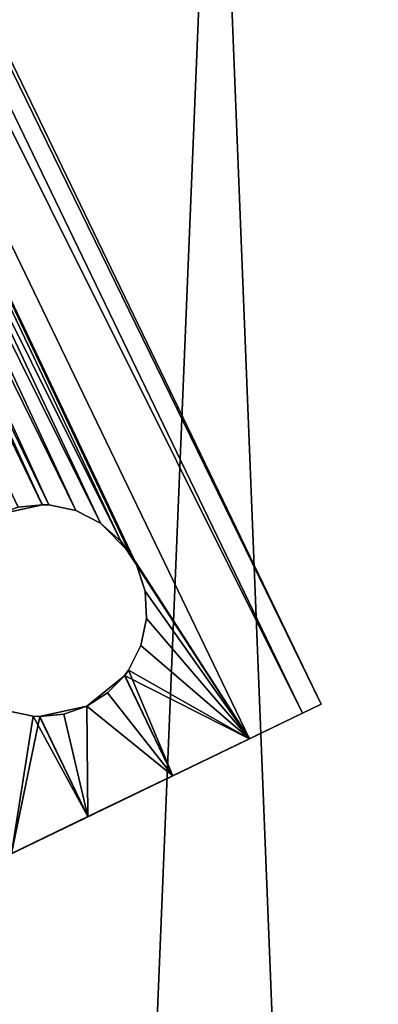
# Model space of a CAD drawing. Header units: millimetres. Extents: x 19 to 320, y 30 to 331.
# Tile 89 of 141: x 121.08 to 124.46, y 278.03 to 287.32. Entities that reach past the tile are written whole.
import ezdxf

# ---------------------------------------------------------------- set-up
doc = ezdxf.new("R2010")
doc.units = ezdxf.units.MM
doc.header["$LTSCALE"] = 25.4
doc.layers.get('0').update_dxf_attribs({"true_color": 0xff5454})

# ---------------------------------------------------------------- blocks, each defined once
blk = doc.blocks.new('CAMERON-9685.STL')
at = {"color": 254, "true_color": 0xe3e2e8}
mesh = blk.add_polyface(dxfattribs=at)
corners = [(24.1745, 143.2545, 391.3453), (20.1286, 172.4337, 391.3453), (19.6294, 172.4055, 391.3453), (24.6586, 143.3796, 391.3453), (34.3194, 115.5504, 391.3453), (34.7698, 115.7675, 391.3453), (49.6741, 90.3578, 391.3453), (50.0735, 90.6586, 391.3453), (69.6487, 68.6448, 391.3453), (69.9817, 69.0177, 391.3453), (93.4754, 51.2459, 391.3453), (93.7293, 51.6766, 391.3453), (120.2387, 38.8296, 391.3453), (120.4036, 39.3016, 391.3453), (148.91, 31.8732, 391.3453), (148.9797, 32.3683, 391.3453), (178.3875, 30.6439, 391.3453), (178.3593, 31.1431, 391.3453), (207.4134, 35.6731, 391.3453), (207.5385, 35.189, 391.3453), (235.0255, 45.7843, 391.3453), (235.2426, 45.3339, 391.3453), (260.1344, 61.088, 391.3453), (260.4352, 60.6886, 391.3453), (281.7753, 80.9962, 391.3453), (282.1482, 80.6632, 391.3453), (299.1164, 104.7438, 391.3453), (299.5472, 104.4899, 391.3453), (311.4914, 131.4181, 391.3453), (311.9634, 131.2532, 391.3453), (318.4247, 159.9942, 391.3453), (318.9199, 159.9245, 391.3453), (319.6499, 189.3738, 391.3453), (320.1491, 189.402, 391.3453), (20.8587, 201.883, 391.3453), (21.3538, 201.8133, 391.3453), (27.8151, 230.5543, 391.3453), (28.2871, 230.3894, 391.3453), (40.2314, 257.3176, 391.3453), (40.6621, 257.0638, 391.3453), (57.6303, 281.1443, 391.3453), (58.0033, 280.8113, 391.3453), (79.3433, 301.1189, 391.3453), (79.6441, 300.7195, 391.3453), (104.5359, 316.4736, 391.3453), (104.7531, 316.0232, 391.3453), (132.24, 326.6185, 391.3453), (132.3651, 326.1344, 391.3453), (161.391, 331.1636, 391.3453), (161.4192, 330.6644, 391.3453), (190.8685, 329.9344, 391.3453), (190.7988, 329.4392, 391.3453), (219.3749, 322.5059, 391.3453), (219.5399, 322.9779, 391.3453), (246.0493, 310.1309, 391.3453), (246.3031, 310.5616, 391.3453), (269.7968, 292.7898, 391.3453), (270.1299, 293.1627, 391.3453), (289.705, 271.1489, 391.3453), (290.1044, 271.4497, 391.3453), (305.0088, 246.04, 391.3453), (305.4591, 246.2571, 391.3453), (315.1199, 218.4279, 391.3453), (315.604, 218.553, 391.3453)]
mesh.append_faces([[corners[k] for k in face] for face in [(0, 1, 2), (1, 0, 3), (3, 4, 5), (5, 6, 7), (7, 8, 9), (9, 10, 11), (11, 12, 13), (13, 14, 15), (15, 16, 17), (17, 16, 18), (18, 19, 20), (20, 21, 22), (22, 23, 24), (24, 25, 26), (26, 27, 28), (28, 29, 30), (30, 31, 32), (34, 35, 36), (36, 37, 38), (38, 39, 40), (40, 41, 42), (42, 43, 44), (44, 45, 46), (46, 47, 48), (48, 49, 50), (50, 52, 53), (53, 54, 55), (55, 56, 57), (57, 58, 59), (59, 60, 61), (61, 62, 63), (63, 32, 33)]], dxfattribs={"vtx0": -1, "vtx1": -1, "color": 254})
mesh.append_faces([[corners[k] for k in face] for face in [(3, 0, 4), (5, 4, 6), (7, 6, 8), (9, 8, 10), (11, 10, 12), (13, 12, 14), (15, 14, 16), (18, 16, 19), (20, 19, 21), (22, 21, 23), (24, 23, 25), (26, 25, 27), (28, 27, 29), (30, 29, 31), (32, 31, 33), (1, 34, 2), (34, 1, 35), (36, 35, 37), (38, 37, 39), (40, 39, 41), (42, 41, 43), (44, 43, 45), (46, 45, 47), (48, 47, 49), (50, 49, 51), (50, 51, 52), (53, 52, 54), (55, 54, 56), (57, 56, 58), (59, 58, 60), (61, 60, 62), (63, 62, 32)]], dxfattribs={"vtx0": -1, "vtx2": -1, "color": 254})
at = {"color": 7, "true_color": 0xffffff}
mesh = blk.add_polyface(dxfattribs=at)
corners = [(26.1322, 143.7604, 8.8453), (22.8609, 201.6012, 8.8453), (21.6482, 172.5197, 8.8453), (29.7239, 229.8873, 8.8453), (36.1408, 116.4284, 8.8453), (41.9733, 256.291, 8.8453), (51.2892, 91.5743, 8.8453), (59.1385, 279.7976, 8.8453), (70.9954, 70.153, 8.8453), (80.5598, 299.5038, 8.8453), (94.502, 52.9878, 8.8453), (105.414, 314.6522, 8.8453), (120.9057, 40.7384, 8.8453), (132.7459, 324.6608, 8.8453), (149.1918, 33.8754, 8.8453), (161.5052, 329.1449, 8.8453), (178.2733, 32.6626, 8.8453), (190.5867, 327.9321, 8.8453), (207.0327, 37.1467, 8.8453), (218.8728, 321.0691, 8.8453), (234.3646, 47.1553, 8.8453), (245.2765, 308.8197, 8.8453), (259.2187, 62.3037, 8.8453), (268.7831, 291.6545, 8.8453), (280.64, 82.0099, 8.8453), (288.4893, 270.2332, 8.8453), (297.8052, 105.5165, 8.8453), (303.6378, 245.3791, 8.8453), (310.0547, 131.9202, 8.8453), (313.6463, 218.0471, 8.8453), (316.9176, 160.2063, 8.8453), (318.1304, 189.2878, 8.8453)]
mesh.append_faces([[corners[k] for k in face] for face in [(0, 1, 2), (29, 30, 31)]], dxfattribs={"vtx0": -1, "color": 7})
mesh.append_faces([[corners[k] for k in face] for face in [(1, 0, 3), (3, 4, 5), (5, 6, 7), (7, 8, 9), (9, 10, 11), (11, 12, 13), (13, 14, 15), (15, 16, 17), (17, 18, 19), (19, 20, 21), (21, 22, 23), (23, 24, 25), (25, 26, 27), (27, 28, 29)]], dxfattribs={"vtx0": -1, "vtx1": -1, "color": 7})
mesh.append_faces([[corners[k] for k in face] for face in [(3, 0, 4), (5, 4, 6), (7, 6, 8), (9, 8, 10), (11, 10, 12), (13, 12, 14), (15, 14, 16), (17, 16, 18), (19, 18, 20), (21, 20, 22), (23, 22, 24), (25, 24, 26), (27, 26, 28), (29, 28, 30)]], dxfattribs={"vtx0": -1, "vtx2": -1, "color": 7})
mesh = blk.add_polyface(dxfattribs=at)
corners = [(24.274, 201.4023, 8.3453), (27.5138, 144.1173, 8.3453), (23.0729, 172.6002, 8.3453), (31.071, 229.4165, 8.3453), (37.4262, 117.0481, 8.3453), (43.2027, 255.5665, 8.3453), (52.4291, 92.4328, 8.3453), (60.2029, 278.8471, 8.3453), (71.9459, 71.2174, 8.3453), (81.4183, 298.3639, 8.3453), (95.2266, 54.2172, 8.3453), (106.0336, 313.3668, 8.3453), (121.3765, 42.0855, 8.3453), (133.1028, 323.2792, 8.3453), (149.3908, 35.2885, 8.3453), (161.5858, 327.7201, 8.3453), (178.1928, 34.0874, 8.3453), (190.3878, 326.519, 8.3453), (206.6757, 38.5283, 8.3453), (218.402, 319.722, 8.3453), (233.7449, 48.4407, 8.3453), (244.552, 307.5903, 8.3453), (258.3602, 63.4436, 8.3453), (267.8327, 290.5901, 8.3453), (279.5756, 82.9603, 8.3453), (287.3495, 269.3747, 8.3453), (296.5758, 106.2411, 8.3453), (302.3523, 244.7594, 8.3453), (308.7076, 132.391, 8.3453), (312.2647, 217.6902, 8.3453), (315.5045, 160.4052, 8.3453), (316.7057, 189.2073, 8.3453)]
mesh.append_faces([[corners[k] for k in face] for face in [(0, 1, 2), (30, 29, 31)]], dxfattribs={"vtx0": -1, "color": 7})
mesh.append_faces([[corners[k] for k in face] for face in [(1, 3, 4), (4, 5, 6), (6, 7, 8), (8, 9, 10), (10, 11, 12), (12, 13, 14), (14, 15, 16), (16, 17, 18), (18, 19, 20), (20, 21, 22), (22, 23, 24), (24, 25, 26), (26, 27, 28), (28, 29, 30)]], dxfattribs={"vtx0": -1, "vtx1": -1, "color": 7})
mesh.append_faces([[corners[k] for k in face] for face in [(1, 0, 3), (4, 3, 5), (6, 5, 7), (8, 7, 9), (10, 9, 11), (12, 11, 13), (14, 13, 15), (16, 15, 17), (18, 17, 19), (20, 19, 21), (22, 21, 23), (24, 23, 25), (26, 25, 27), (28, 27, 29)]], dxfattribs={"vtx0": -1, "vtx2": -1, "color": 7})
mesh = blk.add_polyface(dxfattribs=at)
corners = [(123.9243, 280.8599, 386.582), (106.3762, 316.8057, 387.4498), (123.7459, 280.7738, 387.4498), (106.5546, 316.8917, 386.582)]
mesh.append_faces([[corners[k] for k in face] for face in [(0, 1, 2), (1, 0, 3)]], dxfattribs={"vtx0": -1, "color": 7})
mesh = blk.add_polyface(dxfattribs=at)
corners = [(106.3762, 316.8057, 385.7142), (123.9243, 280.8599, 386.582), (123.7459, 280.7738, 385.7142), (106.5546, 316.8917, 386.582)]
mesh.append_faces([[corners[k] for k in face] for face in [(0, 1, 2), (1, 0, 3)]], dxfattribs={"vtx0": -1, "color": 7})
mesh = blk.add_polyface(dxfattribs=at)
corners = [(123.7459, 280.7738, 387.4498), (105.8763, 316.5647, 388.1457), (123.246, 280.5329, 388.1457), (106.3762, 316.8057, 387.4498)]
mesh.append_faces([[corners[k] for k in face] for face in [(0, 1, 2), (1, 0, 3)]], dxfattribs={"vtx0": -1, "color": 7})
mesh = blk.add_polyface(dxfattribs=at)
corners = [(105.8763, 316.5647, 385.0183), (123.7459, 280.7738, 385.7142), (123.246, 280.5329, 385.0183), (106.3762, 316.8057, 385.7142)]
mesh.append_faces([[corners[k] for k in face] for face in [(0, 1, 2), (1, 0, 3)]], dxfattribs={"vtx0": -1, "color": 7})
mesh = blk.add_polyface(dxfattribs=at)
corners = [(122.0339, 282.3981, 384.8302), (105.1539, 316.2165, 384.6321), (105.8763, 316.5647, 385.0183)]
mesh.append_faces([[corners[k] for k in face] for face in [(0, 1, 2)]], dxfattribs={"color": 7})
mesh = blk.add_polyface(dxfattribs=at)
corners = [(121.2904, 282.7429, 388.5318), (105.8763, 316.5647, 388.1457), (105.1539, 316.2165, 388.5318)]
mesh.append_faces([[corners[k] for k in face] for face in [(0, 1, 2)]], dxfattribs={"color": 7})
mesh = blk.add_polyface(dxfattribs=at)
corners = [(121.3531, 282.7401, 388.5184), (105.8763, 316.5647, 388.1457), (121.2904, 282.7429, 388.5318)]
mesh.append_faces([[corners[k] for k in face] for face in [(0, 1, 2)]], dxfattribs={"color": 7})
mesh = blk.add_polyface(dxfattribs=at)
corners = [(121.6085, 282.6869, 388.4528), (105.8763, 316.5647, 388.1457), (121.3531, 282.7401, 388.5184)]
mesh.append_faces([[corners[k] for k in face] for face in [(0, 1, 2)]], dxfattribs={"color": 7})
mesh = blk.add_polyface(dxfattribs=at)
corners = [(121.8413, 282.5694, 388.3848), (105.8763, 316.5647, 388.1457), (121.6085, 282.6869, 388.4528)]
mesh.append_faces([[corners[k] for k in face] for face in [(0, 1, 2)]], dxfattribs={"color": 7})
mesh = blk.add_polyface(dxfattribs=at)
corners = [(122.1139, 282.2924, 388.3191), (105.8763, 316.5647, 388.1457), (121.8413, 282.5694, 388.3848)]
mesh.append_faces([[corners[k] for k in face] for face in [(0, 1, 2)]], dxfattribs={"color": 7})
mesh = blk.add_polyface(dxfattribs=at)
corners = [(123.246, 280.5329, 388.1457), (105.8763, 316.5647, 388.1457), (122.1139, 282.2924, 388.3191)]
mesh.append_faces([[corners[k] for k in face] for face in [(0, 1, 2)]], dxfattribs={"color": 7})
mesh = blk.add_polyface(dxfattribs=at)
corners = [(123.246, 280.5329, 385.0183), (122.1791, 282.1772, 384.8499), (105.8763, 316.5647, 385.0183)]
mesh.append_faces([[corners[k] for k in face] for face in [(0, 1, 2)]], dxfattribs={"color": 7})
mesh = blk.add_polyface(dxfattribs=at)
corners = [(122.1791, 282.1772, 384.8499), (122.0339, 282.3981, 384.8302), (105.8763, 316.5647, 385.0183)]
mesh.append_faces([[corners[k] for k in face] for face in [(0, 1, 2)]], dxfattribs={"color": 7})
mesh = blk.add_polyface(dxfattribs=at)
corners = [(122.0339, 282.3981, 384.8302), (121.8413, 282.5694, 384.7792), (105.1539, 316.2165, 384.6321)]
mesh.append_faces([[corners[k] for k in face] for face in [(0, 1, 2)]], dxfattribs={"color": 7})
mesh = blk.add_polyface(dxfattribs=at)
corners = [(121.8413, 282.5694, 384.7792), (121.6086, 282.6868, 384.7113), (105.1539, 316.2165, 384.6321)]
mesh.append_faces([[corners[k] for k in face] for face in [(0, 1, 2)]], dxfattribs={"color": 7})
mesh = blk.add_polyface(dxfattribs=at)
corners = [(121.6086, 282.6868, 384.7113), (121.3527, 282.7402, 384.6455), (105.1539, 316.2165, 384.6321)]
mesh.append_faces([[corners[k] for k in face] for face in [(0, 1, 2)]], dxfattribs={"color": 7})
mesh = blk.add_polyface(dxfattribs=at)
corners = [(121.3527, 282.7402, 384.6455), (121.293, 282.7428, 384.6327), (105.1539, 316.2165, 384.6321)]
mesh.append_faces([[corners[k] for k in face] for face in [(0, 1, 2)]], dxfattribs={"color": 7})
mesh = blk.add_polyface(dxfattribs=at)
corners = [(121.293, 282.7428, 384.6327), (121.0626, 282.7194, 384.5952), (105.1539, 316.2165, 384.6321)]
mesh.append_faces([[corners[k] for k in face] for face in [(0, 1, 2)]], dxfattribs={"color": 7})
mesh = blk.add_polyface(dxfattribs=at)
corners = [(121.2904, 282.7429, 388.5318), (105.1539, 316.2165, 388.5318), (121.0623, 282.7193, 388.5688)]
mesh.append_faces([[corners[k] for k in face] for face in [(0, 1, 2)]], dxfattribs={"color": 7})
mesh = blk.add_polyface(dxfattribs=at)
corners = [(52.3305, 204.9858, 398.156), (50.7545, 166.5194, 398.156), (49.9899, 185.8162, 398.156), (54.6047, 147.5951, 398.156), (57.7159, 223.5317, 398.156), (61.4407, 129.5335, 398.156), (66.0066, 240.9736, 398.156), (71.0854, 112.8024, 398.156), (76.9877, 256.8596, 398.156), (83.2891, 97.835, 398.156), (90.3749, 270.7785, 398.156), (97.7357, 85.0191, 398.156), (105.8215, 282.3696, 398.156), (114.0511, 74.6865, 398.156), (122.9275, 291.3329, 398.156), (131.8126, 67.1049, 398.156), (141.2497, 297.436, 398.156), (150.5603, 62.4707, 398.156), (160.3137, 300.5211, 398.156), (169.8086, 60.9038, 398.156), (169.9699, 300.9037, 398.156), (189.059, 62.4448, 398.156), (179.6256, 300.5081, 398.156), (198.6854, 297.3974, 398.156), (207.8129, 67.0539, 398.156), (216.9994, 291.2697, 398.156), (225.5846, 74.6116, 398.156), (234.0933, 282.2834, 398.156), (241.9138, 84.9222, 398.156), (249.5243, 270.6715, 398.156), (256.3777, 97.7187, 398.156), (262.8929, 256.7347, 398.156), (268.6015, 112.6696, 398.156), (273.8526, 240.8339, 398.156), (278.2687, 129.3878, 398.156), (282.1198, 223.3809, 398.156), (285.129, 147.4402, 398.156), (287.4803, 204.8278, 398.156), (289.0046, 166.3593, 398.156), (289.7952, 185.6551, 398.156)]
mesh.append_faces([[corners[k] for k in face] for face in [(0, 1, 2), (38, 37, 39)]], dxfattribs={"vtx0": -1, "color": 7})
mesh.append_faces([[corners[k] for k in face] for face in [(1, 0, 3), (3, 4, 5), (5, 6, 7), (7, 8, 9), (9, 10, 11), (11, 12, 13), (13, 14, 15), (15, 16, 17), (17, 18, 19), (19, 20, 21), (21, 23, 24), (24, 25, 26), (26, 27, 28), (28, 29, 30), (30, 31, 32), (32, 33, 34), (34, 35, 36), (36, 37, 38)]], dxfattribs={"vtx0": -1, "vtx1": -1, "color": 7})
mesh.append_faces([[corners[k] for k in face] for face in [(3, 0, 4), (5, 4, 6), (7, 6, 8), (9, 8, 10), (11, 10, 12), (13, 12, 14), (15, 14, 16), (17, 16, 18), (19, 18, 20), (21, 20, 22), (21, 22, 23), (24, 23, 25), (26, 25, 27), (28, 27, 29), (30, 29, 31), (32, 31, 33), (34, 33, 35), (36, 35, 37)]], dxfattribs={"vtx0": -1, "vtx2": -1, "color": 7})
mesh = blk.add_polyface(dxfattribs=at)
corners = [(50.7545, 166.5194, 399.156), (52.3305, 204.9858, 399.156), (49.9899, 185.8162, 399.156), (54.6047, 147.5951, 399.156), (57.7159, 223.5317, 399.156), (61.4407, 129.5335, 399.156), (66.0066, 240.9736, 399.156), (71.0854, 112.8024, 399.156), (76.9877, 256.8596, 399.156), (83.2891, 97.835, 399.156), (90.3749, 270.7785, 399.156), (97.7357, 85.0191, 399.156), (105.8215, 282.3696, 399.156), (114.0511, 74.6865, 399.156), (122.9275, 291.3329, 399.156), (131.8126, 67.1049, 399.156), (141.2497, 297.436, 399.156), (150.5603, 62.4707, 399.156), (160.3137, 300.5211, 399.156), (169.8086, 60.9038, 399.156), (169.9699, 300.9037, 399.156), (189.059, 62.4448, 399.156), (179.6256, 300.5081, 399.156), (198.6854, 297.3974, 399.156), (207.8129, 67.0539, 399.156), (216.9994, 291.2697, 399.156), (225.5846, 74.6116, 399.156), (234.0933, 282.2834, 399.156), (241.9138, 84.9222, 399.156), (249.5243, 270.6715, 399.156), (256.3777, 97.7187, 399.156), (262.8929, 256.7347, 399.156), (268.6015, 112.6696, 399.156), (273.8526, 240.8339, 399.156), (278.2687, 129.3878, 399.156), (282.1198, 223.3809, 399.156), (285.129, 147.4402, 399.156), (287.4803, 204.8278, 399.156), (289.0046, 166.3593, 399.156), (289.7952, 185.6551, 399.156)]
mesh.append_faces([[corners[k] for k in face] for face in [(0, 1, 2), (37, 38, 39)]], dxfattribs={"vtx0": -1, "color": 7})
mesh.append_faces([[corners[k] for k in face] for face in [(1, 3, 4), (4, 5, 6), (6, 7, 8), (8, 9, 10), (10, 11, 12), (12, 13, 14), (14, 15, 16), (16, 17, 18), (18, 19, 20), (20, 21, 22), (22, 21, 23), (23, 24, 25), (25, 26, 27), (27, 28, 29), (29, 30, 31), (31, 32, 33), (33, 34, 35), (35, 36, 37)]], dxfattribs={"vtx0": -1, "vtx1": -1, "color": 7})
mesh.append_faces([[corners[k] for k in face] for face in [(1, 0, 3), (4, 3, 5), (6, 5, 7), (8, 7, 9), (10, 9, 11), (12, 11, 13), (14, 13, 15), (16, 15, 17), (18, 17, 19), (20, 19, 21), (23, 21, 24), (25, 24, 26), (27, 26, 28), (29, 28, 30), (31, 30, 32), (33, 32, 34), (35, 34, 36), (37, 36, 38)]], dxfattribs={"vtx0": -1, "vtx2": -1, "color": 7})
mesh = blk.add_polyface(dxfattribs=at)
corners = [(105.8215, 282.3696, 399.156), (122.9275, 291.3329, 398.156), (105.8215, 282.3696, 398.156), (122.9275, 291.3329, 399.156)]
mesh.append_faces([[corners[k] for k in face] for face in [(0, 1, 2), (1, 0, 3)]], dxfattribs={"vtx0": -1, "color": 7})
mesh = blk.add_polyface(dxfattribs=at)
corners = [(120.8441, 282.6437, 388.582), (121.0626, 282.7194, 384.5952), (121.293, 282.7428, 384.6327)]
mesh.append_faces([[corners[k] for k in face] for face in [(0, 1, 2)]], dxfattribs={"color": 7})
mesh = blk.add_polyface(dxfattribs=at)
corners = [(120.8441, 282.6437, 388.582), (121.293, 282.7428, 384.6327), (121.0623, 282.7193, 388.5688)]
mesh.append_faces([[corners[k] for k in face] for face in [(0, 1, 2)]], dxfattribs={"color": 7})
mesh = blk.add_polyface(dxfattribs=at)
corners = [(121.0623, 282.7193, 388.5688), (121.293, 282.7428, 384.6327), (121.2904, 282.7429, 388.5318)]
mesh.append_faces([[corners[k] for k in face] for face in [(0, 1, 2)]], dxfattribs={"color": 7})
mesh = blk.add_polyface(dxfattribs=at)
corners = [(121.3527, 282.7402, 384.6455), (121.2904, 282.7429, 388.5318), (121.293, 282.7428, 384.6327), (121.3531, 282.7401, 388.5184)]
mesh.append_faces([[corners[k] for k in face] for face in [(0, 1, 2), (1, 0, 3)]], dxfattribs={"vtx0": -1, "color": 7})
mesh = blk.add_polyface(dxfattribs=at)
corners = [(121.6086, 282.6868, 384.7113), (121.3531, 282.7401, 388.5184), (121.3527, 282.7402, 384.6455), (121.6085, 282.6869, 388.4528)]
mesh.append_faces([[corners[k] for k in face] for face in [(0, 1, 2), (1, 0, 3)]], dxfattribs={"vtx0": -1, "color": 7})
mesh = blk.add_polyface(dxfattribs=at)
corners = [(121.8413, 282.5694, 384.7792), (121.6085, 282.6869, 388.4528), (121.6086, 282.6868, 384.7113), (121.8413, 282.5694, 388.3848)]
mesh.append_faces([[corners[k] for k in face] for face in [(0, 1, 2), (1, 0, 3)]], dxfattribs={"vtx0": -1, "color": 7})
mesh = blk.add_polyface(dxfattribs=at)
corners = [(121.8413, 282.5694, 384.7792), (122.1139, 282.2924, 388.3191), (121.8413, 282.5694, 388.3848)]
mesh.append_faces([[corners[k] for k in face] for face in [(0, 1, 2)]], dxfattribs={"color": 7})
mesh = blk.add_polyface(dxfattribs=at)
corners = [(122.1139, 282.2924, 388.3191), (121.8413, 282.5694, 384.7792), (122.0339, 282.3981, 384.8302)]
mesh.append_faces([[corners[k] for k in face] for face in [(0, 1, 2)]], dxfattribs={"color": 7})
mesh = blk.add_polyface(dxfattribs=at)
corners = [(122.0339, 282.3981, 384.8302), (122.1793, 282.1768, 388.314), (122.1139, 282.2924, 388.3191)]
mesh.append_faces([[corners[k] for k in face] for face in [(0, 1, 2)]], dxfattribs={"color": 7})
mesh = blk.add_polyface(dxfattribs=at)
corners = [(122.0339, 282.3981, 384.8302), (122.1791, 282.1772, 384.8499), (122.1793, 282.1768, 388.314)]
mesh.append_faces([[corners[k] for k in face] for face in [(0, 1, 2)]], dxfattribs={"color": 7})
mesh = blk.add_polyface(dxfattribs=at)
corners = [(123.246, 280.5329, 388.1457), (122.1139, 282.2924, 388.3191), (122.1793, 282.1768, 388.314)]
mesh.append_faces([[corners[k] for k in face] for face in [(0, 1, 2)]], dxfattribs={"color": 7})
mesh = blk.add_polyface(dxfattribs=at)
corners = [(123.246, 280.5329, 385.0183), (122.2612, 281.9275, 384.8304), (122.1791, 282.1772, 384.8499)]
mesh.append_faces([[corners[k] for k in face] for face in [(0, 1, 2)]], dxfattribs={"color": 7})
mesh = blk.add_polyface(dxfattribs=at)
corners = [(122.1793, 282.1768, 388.314), (122.2612, 281.9275, 384.8304), (122.2615, 281.926, 388.3337), (122.1791, 282.1772, 384.8499)]
mesh.append_faces([[corners[k] for k in face] for face in [(0, 1, 2), (1, 0, 3)]], dxfattribs={"vtx0": -1, "color": 7})
mesh = blk.add_polyface(dxfattribs=at)
corners = [(123.246, 280.5329, 388.1457), (122.1793, 282.1768, 388.314), (122.2615, 281.926, 388.3337)]
mesh.append_faces([[corners[k] for k in face] for face in [(0, 1, 2)]], dxfattribs={"color": 7})
mesh = blk.add_polyface(dxfattribs=at)
corners = [(123.246, 280.5329, 385.0183), (122.2756, 281.6686, 384.7792), (122.2612, 281.9275, 384.8304)]
mesh.append_faces([[corners[k] for k in face] for face in [(0, 1, 2)]], dxfattribs={"color": 7})
mesh = blk.add_polyface(dxfattribs=at)
corners = [(122.2615, 281.926, 388.3337), (122.2756, 281.6686, 384.7792), (122.2756, 281.6686, 388.3848), (122.2612, 281.9275, 384.8304)]
mesh.append_faces([[corners[k] for k in face] for face in [(0, 1, 2), (1, 0, 3)]], dxfattribs={"vtx0": -1, "color": 7})
mesh = blk.add_polyface(dxfattribs=at)
corners = [(123.246, 280.5329, 388.1457), (122.2615, 281.926, 388.3337), (122.2756, 281.6686, 388.3848)]
mesh.append_faces([[corners[k] for k in face] for face in [(0, 1, 2)]], dxfattribs={"color": 7})
mesh = blk.add_polyface(dxfattribs=at)
corners = [(123.246, 280.5329, 385.0183), (122.2224, 281.4133, 384.7112), (122.2756, 281.6686, 384.7792)]
mesh.append_faces([[corners[k] for k in face] for face in [(0, 1, 2)]], dxfattribs={"color": 7})
mesh = blk.add_polyface(dxfattribs=at)
corners = [(122.2225, 281.4134, 388.4527), (122.2756, 281.6686, 384.7792), (122.2224, 281.4133, 384.7112), (122.2756, 281.6686, 388.3848)]
mesh.append_faces([[corners[k] for k in face] for face in [(0, 1, 2), (1, 0, 3)]], dxfattribs={"vtx0": -1, "color": 7})
mesh = blk.add_polyface(dxfattribs=at)
corners = [(123.246, 280.5329, 388.1457), (122.2756, 281.6686, 388.3848), (122.2225, 281.4134, 388.4527)]
mesh.append_faces([[corners[k] for k in face] for face in [(0, 1, 2)]], dxfattribs={"color": 7})
mesh = blk.add_polyface(dxfattribs=at)
corners = [(123.246, 280.5329, 388.1457), (122.2225, 281.4134, 388.4527), (122.1048, 281.18, 388.5185)]
mesh.append_faces([[corners[k] for k in face] for face in [(0, 1, 2)]], dxfattribs={"color": 7})
mesh = blk.add_polyface(dxfattribs=at)
corners = [(122.2225, 281.4134, 388.4527), (122.105, 281.1803, 384.6456), (122.1048, 281.18, 388.5185), (122.2224, 281.4133, 384.7112)]
mesh.append_faces([[corners[k] for k in face] for face in [(0, 1, 2), (1, 0, 3)]], dxfattribs={"vtx0": -1, "color": 7})
mesh = blk.add_polyface(dxfattribs=at)
corners = [(123.246, 280.5329, 385.0183), (122.105, 281.1803, 384.6456), (122.2224, 281.4133, 384.7112)]
mesh.append_faces([[corners[k] for k in face] for face in [(0, 1, 2)]], dxfattribs={"color": 7})
mesh = blk.add_polyface(dxfattribs=at)
corners = [(123.246, 280.5329, 385.0183), (122.0681, 281.1295, 384.6321), (122.105, 281.1803, 384.6456)]
mesh.append_faces([[corners[k] for k in face] for face in [(0, 1, 2)]], dxfattribs={"color": 7})
mesh = blk.add_polyface(dxfattribs=at)
corners = [(122.0697, 281.1316, 388.5313), (122.105, 281.1803, 384.6456), (122.0681, 281.1295, 384.6321), (122.1048, 281.18, 388.5185)]
mesh.append_faces([[corners[k] for k in face] for face in [(0, 1, 2), (1, 0, 3)]], dxfattribs={"vtx0": -1, "color": 7})
mesh = blk.add_polyface(dxfattribs=at)
corners = [(122.5236, 280.1846, 388.5318), (122.1048, 281.18, 388.5185), (122.0697, 281.1316, 388.5313)]
mesh.append_faces([[corners[k] for k in face] for face in [(0, 1, 2)]], dxfattribs={"color": 7})
mesh = blk.add_polyface(dxfattribs=at)
corners = [(123.246, 280.5329, 388.1457), (122.1048, 281.18, 388.5185), (122.5236, 280.1846, 388.5318)]
mesh.append_faces([[corners[k] for k in face] for face in [(0, 1, 2)]], dxfattribs={"color": 7})
mesh = blk.add_polyface(dxfattribs=at)
corners = [(122.0697, 281.1316, 388.5313), (121.9076, 280.9658, 384.5952), (121.7126, 280.8422, 384.582)]
mesh.append_faces([[corners[k] for k in face] for face in [(0, 1, 2)]], dxfattribs={"color": 7})
mesh = blk.add_polyface(dxfattribs=at)
corners = [(122.0697, 281.1316, 388.5313), (121.7126, 280.8422, 384.582), (121.9079, 280.966, 388.5688)]
mesh.append_faces([[corners[k] for k in face] for face in [(0, 1, 2)]], dxfattribs={"color": 7})
mesh = blk.add_polyface(dxfattribs=at)
corners = [(122.0697, 281.1316, 388.5313), (122.0681, 281.1295, 384.6321), (121.9076, 280.9658, 384.5952)]
mesh.append_faces([[corners[k] for k in face] for face in [(0, 1, 2)]], dxfattribs={"color": 7})
mesh = blk.add_polyface(dxfattribs=at)
corners = [(122.5236, 280.1846, 384.6321), (121.9076, 280.9658, 384.5952), (122.0681, 281.1295, 384.6321)]
mesh.append_faces([[corners[k] for k in face] for face in [(0, 1, 2)]], dxfattribs={"color": 7})
mesh = blk.add_polyface(dxfattribs=at)
corners = [(122.5236, 280.1846, 388.5318), (122.0697, 281.1316, 388.5313), (121.9079, 280.966, 388.5688)]
mesh.append_faces([[corners[k] for k in face] for face in [(0, 1, 2)]], dxfattribs={"color": 7})
mesh = blk.add_polyface(dxfattribs=at)
corners = [(123.246, 280.5329, 385.0183), (122.5236, 280.1846, 384.6321), (122.0681, 281.1295, 384.6321)]
mesh.append_faces([[corners[k] for k in face] for face in [(0, 1, 2)]], dxfattribs={"color": 7})
mesh = blk.add_polyface(dxfattribs=at)
corners = [(122.5236, 280.1846, 388.5318), (121.9079, 280.966, 388.5688), (121.7126, 280.8422, 388.582)]
mesh.append_faces([[corners[k] for k in face] for face in [(0, 1, 2)]], dxfattribs={"color": 7})
mesh = blk.add_polyface(dxfattribs=at)
corners = [(121.7126, 280.8422, 388.582), (121.9079, 280.966, 388.5688), (121.7126, 280.8422, 384.582)]
mesh.append_faces([[corners[k] for k in face] for face in [(0, 1, 2)]], dxfattribs={"color": 7})
mesh = blk.add_polyface(dxfattribs=at)
corners = [(122.5236, 280.1846, 384.6321), (121.7126, 280.8422, 384.582), (121.9076, 280.9658, 384.5952)]
mesh.append_faces([[corners[k] for k in face] for face in [(0, 1, 2)]], dxfattribs={"color": 7})
mesh = blk.add_polyface(dxfattribs=at)
corners = [(123.246, 280.5329, 385.0183), (121.7218, 279.7981, 384.6321), (122.5236, 280.1846, 384.6321), (120.9994, 279.4499, 385.0183), (123.7459, 280.7738, 385.7142), (120.4995, 279.2089, 385.7142), (123.9243, 280.8599, 386.582), (120.3211, 279.1229, 386.582), (123.7459, 280.7738, 387.4498), (120.4995, 279.2089, 387.4498), (123.246, 280.5329, 388.1457), (120.9994, 279.4499, 388.1457), (122.5236, 280.1846, 388.5318), (121.7218, 279.7981, 388.5318)]
mesh.append_faces([[corners[k] for k in face] for face in [(0, 1, 2), (11, 12, 13)]], dxfattribs={"vtx0": -1, "color": 7})
mesh.append_faces([[corners[k] for k in face] for face in [(1, 0, 3), (3, 4, 5), (5, 6, 7), (7, 8, 9), (9, 10, 11)]], dxfattribs={"vtx0": -1, "vtx1": -1, "color": 7})
mesh.append_faces([[corners[k] for k in face] for face in [(3, 0, 4), (5, 4, 6), (7, 6, 8), (9, 8, 10), (11, 10, 12)]], dxfattribs={"vtx0": -1, "vtx2": -1, "color": 7})
mesh = blk.add_polyface(dxfattribs=at)
corners = [(121.204, 280.7457, 384.6455), (120.9994, 279.4499, 385.0183), (120.948, 280.7991, 384.7113)]
mesh.append_faces([[corners[k] for k in face] for face in [(0, 1, 2)]], dxfattribs={"color": 7})
mesh = blk.add_polyface(dxfattribs=at)
corners = [(120.948, 280.7991, 384.7113), (121.2036, 280.7458, 388.5184), (121.204, 280.7457, 384.6455), (120.9482, 280.799, 388.4528)]
mesh.append_faces([[corners[k] for k in face] for face in [(0, 1, 2), (1, 0, 3)]], dxfattribs={"vtx0": -1, "color": 7})
mesh = blk.add_polyface(dxfattribs=at)
corners = [(121.2036, 280.7458, 388.5184), (120.9482, 280.799, 388.4528), (120.9994, 279.4499, 388.1457)]
mesh.append_faces([[corners[k] for k in face] for face in [(0, 1, 2)]], dxfattribs={"color": 7})
mesh = blk.add_polyface(dxfattribs=at)
corners = [(121.7126, 280.8422, 388.582), (121.2636, 280.743, 384.6327), (121.4944, 280.7666, 388.5688)]
mesh.append_faces([[corners[k] for k in face] for face in [(0, 1, 2)]], dxfattribs={"color": 7})
mesh = blk.add_polyface(dxfattribs=at)
corners = [(121.7126, 280.8422, 388.582), (121.494, 280.7665, 384.5952), (121.2636, 280.743, 384.6327)]
mesh.append_faces([[corners[k] for k in face] for face in [(0, 1, 2)]], dxfattribs={"color": 7})
mesh = blk.add_polyface(dxfattribs=at)
corners = [(121.7218, 279.7981, 384.6321), (121.494, 280.7665, 384.5952), (121.7126, 280.8422, 384.582)]
mesh.append_faces([[corners[k] for k in face] for face in [(0, 1, 2)]], dxfattribs={"color": 7})
mesh = blk.add_polyface(dxfattribs=at)
corners = [(121.7126, 280.8422, 388.582), (121.7126, 280.8422, 384.582), (121.494, 280.7665, 384.5952)]
mesh.append_faces([[corners[k] for k in face] for face in [(0, 1, 2)]], dxfattribs={"color": 7})
mesh = blk.add_polyface(dxfattribs=at)
corners = [(121.7218, 279.7981, 388.5318), (121.7126, 280.8422, 388.582), (121.4944, 280.7666, 388.5688)]
mesh.append_faces([[corners[k] for k in face] for face in [(0, 1, 2)]], dxfattribs={"color": 7})
mesh = blk.add_polyface(dxfattribs=at)
corners = [(122.5236, 280.1846, 384.6321), (121.7218, 279.7981, 384.6321), (121.7126, 280.8422, 384.582)]
mesh.append_faces([[corners[k] for k in face] for face in [(0, 1, 2)]], dxfattribs={"color": 7})
mesh = blk.add_polyface(dxfattribs=at)
corners = [(122.5236, 280.1846, 388.5318), (121.7126, 280.8422, 388.582), (121.7218, 279.7981, 388.5318)]
mesh.append_faces([[corners[k] for k in face] for face in [(0, 1, 2)]], dxfattribs={"color": 7})
mesh = blk.add_polyface(dxfattribs=at)
corners = [(121.2663, 280.743, 388.5318), (121.2036, 280.7458, 388.5184), (120.9994, 279.4499, 388.1457)]
mesh.append_faces([[corners[k] for k in face] for face in [(0, 1, 2)]], dxfattribs={"color": 7})
mesh = blk.add_polyface(dxfattribs=at)
corners = [(121.7218, 279.7981, 384.6321), (120.9994, 279.4499, 385.0183), (121.204, 280.7457, 384.6455)]
mesh.append_faces([[corners[k] for k in face] for face in [(0, 1, 2)]], dxfattribs={"color": 7})
mesh = blk.add_polyface(dxfattribs=at)
corners = [(121.7218, 279.7981, 388.5318), (121.2663, 280.743, 388.5318), (120.9994, 279.4499, 388.1457)]
mesh.append_faces([[corners[k] for k in face] for face in [(0, 1, 2)]], dxfattribs={"color": 7})
mesh = blk.add_polyface(dxfattribs=at)
corners = [(121.2036, 280.7458, 388.5184), (121.2636, 280.743, 384.6327), (121.204, 280.7457, 384.6455)]
mesh.append_faces([[corners[k] for k in face] for face in [(0, 1, 2)]], dxfattribs={"color": 7})
mesh = blk.add_polyface(dxfattribs=at)
corners = [(121.2663, 280.743, 388.5318), (121.2636, 280.743, 384.6327), (121.2036, 280.7458, 388.5184)]
mesh.append_faces([[corners[k] for k in face] for face in [(0, 1, 2)]], dxfattribs={"color": 7})
mesh = blk.add_polyface(dxfattribs=at)
corners = [(121.7218, 279.7981, 384.6321), (121.204, 280.7457, 384.6455), (121.2636, 280.743, 384.6327)]
mesh.append_faces([[corners[k] for k in face] for face in [(0, 1, 2)]], dxfattribs={"color": 7})
mesh = blk.add_polyface(dxfattribs=at)
corners = [(121.4944, 280.7666, 388.5688), (121.2636, 280.743, 384.6327), (121.2663, 280.743, 388.5318)]
mesh.append_faces([[corners[k] for k in face] for face in [(0, 1, 2)]], dxfattribs={"color": 7})
mesh = blk.add_polyface(dxfattribs=at)
corners = [(121.7218, 279.7981, 384.6321), (121.2636, 280.743, 384.6327), (121.494, 280.7665, 384.5952)]
mesh.append_faces([[corners[k] for k in face] for face in [(0, 1, 2)]], dxfattribs={"color": 7})
mesh = blk.add_polyface(dxfattribs=at)
corners = [(121.7218, 279.7981, 388.5318), (121.4944, 280.7666, 388.5688), (121.2663, 280.743, 388.5318)]
mesh.append_faces([[corners[k] for k in face] for face in [(0, 1, 2)]], dxfattribs={"color": 7})

msp = doc.modelspace()

# ---------------------------------------------------------------- block references
at = {"color": 0}
msp.add_blockref('CAMERON-9685.STL', (0, 0), dxfattribs=at)

doc.saveas('drawing.dxf')
